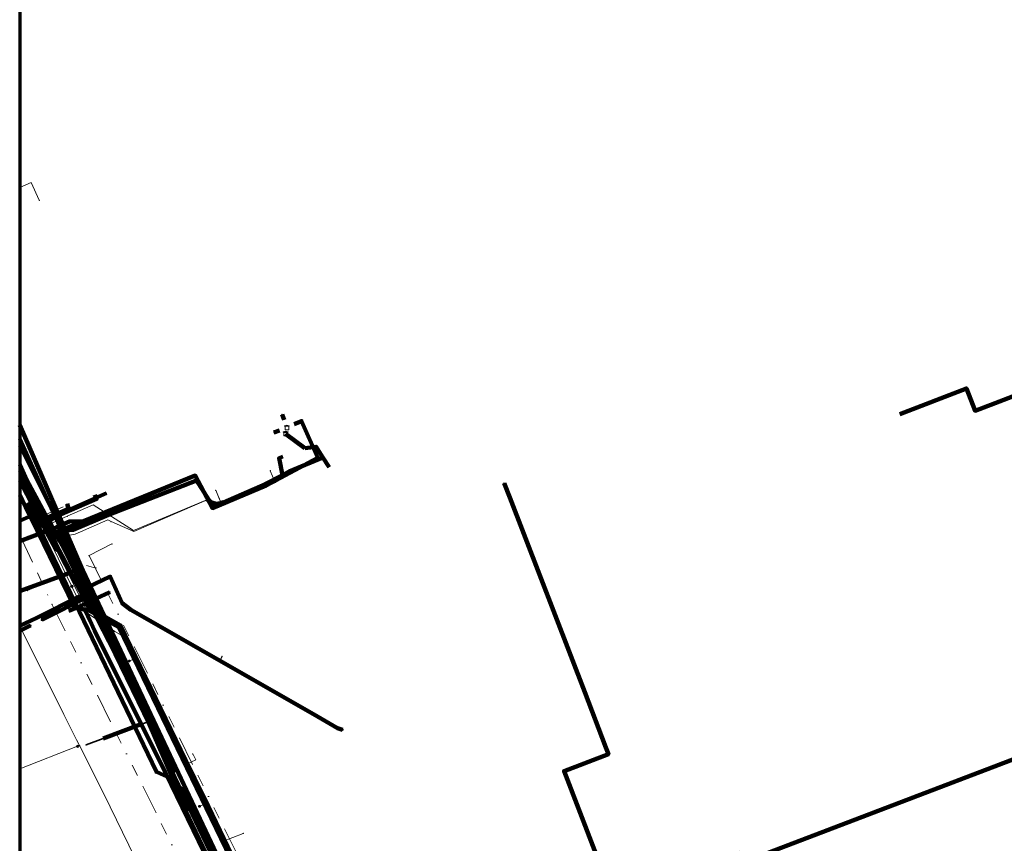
# Model space of a CAD drawing. Header units: metres. Extents: x 242122 to 243107, y 567823 to 568786.
# Tile 25 of 89: x 242122 to 242288, y 568169 to 568308. Entities that reach past the tile are written whole.
import ezdxf
from ezdxf.lldxf.tags import DXFTag

# ---------------------------------------------------------------- set-up
doc = ezdxf.new("R2010")
doc.units = ezdxf.units.M
doc.linetypes.add('RI-OVERIG-SO', pattern=[17, 5, -2, 2, -2, 0, -2, 2, -2])
for name, color, linetype, lineweight in [('B-WE-IE-MEUBILAIR_ENEXIS NETBEHEER BV-S', 7, 'Continuous', 18), ('B-WE-KL-DATA_COAXKABEL_17_ZIGGO BV-G', 90, 'KL-DATA-SO', 18), ('B-WE-KL-DATA_DUCT_ZIGGO BV-G', 90, 'Continuous', 100), ('B-WE-KL-DATA_HULPSTUK_KPN BV-S', 90, 'Continuous', 18), ('B-WE-KL-DATA_HULPSTUK_ZIGGO BV-S', 90, 'Continuous', 18), ('B-WE-KL-DATA_KABELBED_KPN BV-G', 90, 'Continuous', 100), ('B-WE-KL-DATA_KABELBED_ZIGGO BV-G', 90, 'Continuous', 100), ('B-WE-KL-DATA_REGGEFIBER OPERATOR BV-G', 90, 'KL-DATA-SO', 18), ('B-WE-KL-ET_LS_230 V_ENEXIS NETBEHEER BV-G', 190, 'KL-LS-SO', 18), ('B-WE-KL-ET_LS_400 V_ENEXIS NETBEHEER BV-G', 190, 'KL-LS-SO', 18), ('B-WE-KL-ET_LS_DUCT_ENEXIS NETBEHEER BV-G', 190, 'Continuous', 100), ('B-WE-KL-ET_LS_ENEXIS NETBEHEER BV-G', 190, 'KL-LS-SO', 18), ('B-WE-KL-ET_LS_HULPSTUK_ENEXIS NETBEHEER BV-S', 190, 'Continuous', 18), ('B-WE-KL-ET_LS_KABELBED_ENEXIS NETBEHEER BV-G', 190, 'Continuous', 100), ('B-WE-KL-ET_LS_MANTELBUIS_OVERIG_50_ENEXIS NETBEHEER BV-G', 190, 'Continuous', 100), ('B-WE-KL-ET_MS_10 KV_ENEXIS NETBEHEER BV-G', 130, 'KL-MS-SO', 18), ('B-WE-KL-ET_MS_ENEXIS NETBEHEER BV-G', 130, 'KL-MS-SO', 18), ('B-WE-KL-ET_MS_HULPSTUK_ENEXIS NETBEHEER BV-S', 130, 'Continuous', 18), ('B-WE-KL-ET_MS_KABELBED_ENEXIS NETBEHEER BV-G', 130, 'Continuous', 100), ('B-WE-KL-GAS_HULPSTUK_ENEXIS NETBEHEER BV-S', 30, 'Continuous', 18), ('B-WE-KL-GAS_LD_HULPSTUK_ENEXIS NETBEHEER BV-S', 50, 'Continuous', 18), ('B-WE-KL-GAS_LD_OVERIG_54_0.1 BAR_ENEXIS NETBEHEER BV-G', 50, 'KL-GAS_LD-SO', 18), ('B-WE-KL-GAS_LD_POLYVINYLCHLORIDE PVC_75_0.1 BAR_ENEXIS NETBEHEER BV-G', 50, 'KL-GAS_LD-SO', 18), ('B-WE-KL-GAS_LD_SLAGVAST PVC_63_0.1 BAR_ENEXIS NETBEHEER BV-G', 50, 'KL-GAS_LD-SO', 18), ('B-WE-KL-GAS_LD_SLAGVAST PVC_75_0.1 BAR_ENEXIS NETBEHEER BV-G', 50, 'KL-GAS_LD-SO', 18), ('B-WE-KL-GAS_LD_STAAL_60_0.1 BAR_ENEXIS NETBEHEER BV-G', 50, 'KL-GAS_LD-SO', 18), ('B-WE-KL-WATER_HULPSTUK_WMD DRINKWATER NV-S', 170, 'Continuous', 18), ('B-WE-KL-WATER_MANTELBUIS_POLYVINYLCHLORIDE PVC_160_WMD DRINKWATER NV-G', 170, 'Continuous', 100), ('B-WE-KL-WATER_POLYETHYLEEN PE_40_WMD DRINKWATER NV-G', 170, 'KL-WATER-SO', 18), ('B-WE-KL-WATER_POLYVINYLCHLORIDE PVC_110_WMD DRINKWATER NV-G', 170, 'KL-WATER-SO', 18), ('B-WE-KL-WATER_POLYVINYLCHLORIDE PVC_160_WMD DRINKWATER NV-G', 170, 'KL-WATER-SO', 18), ('B-WE-KL-WATER_POLYVINYLCHLORIDE PVC_50_WMD DRINKWATER NV-G', 170, 'KL-WATER-SO', 18), ('B-WE-KL-WATER_POLYVINYLCHLORIDE PVC_75_WMD DRINKWATER NV-G', 170, 'KL-WATER-SO', 18), ('B-WE-OG-INFO_ORIENTATIEPOLYGOON-GV', 7, 'Continuous', 70), ('B-WE-RI-VRIJVERVAL_GEMEENTE TYNAARLO-G', 210, 'RI-OVERIG-SO', 18), ('B-WE-RI-VRIJVERVAL_HULPSTUK_GEMEENTE TYNAARLO-S', 210, 'Continuous', 18), ('V-WE-KL-ET_MS_KABELBED_ENEXIS NETBEHEER BV-G', 130, 'V-CONTINUOUS-SO', 100), ('V-WE-KL-WATER_ASBESTCEMENT_150_WMD DRINKWATER NV-G', 170, 'V-KL-WATER-SO', 35), ('V-WE-KL-WATER_HULPSTUK_WMD DRINKWATER NV-S', 170, 'Continuous', 25), ('V-WE-KL-WATER_MANTELBUIS_WMD DRINKWATER NV-G', 170, 'V-CONTINUOUS-SO', 100), ('V-WE-KL-WATER_POLYVINYLCHLORIDE PVC_110_WMD DRINKWATER NV-G', 170, 'V-KL-WATER-SO', 35)]:
    doc.layers.add(name, color=color, linetype=linetype, lineweight=lineweight)
doc.styles.add('NLCS-ISO', font='NLCS-ISO.ttf')
doc.styles.get("Standard").update_dxf_attribs({"font": 'arial.ttf'})
tags = doc.linetypes.add('KL-DATA-SO', pattern='A,4,-1,[101,NLCS.shx,S=0.5,R=0,X=0,Y=0],-1,4,-1,["D",Standard,S=1,R=0,X=-0.25,Y=-0.5],-1.5', length=12.5).pattern_tags.tags
tags[18] = DXFTag(74, 10)
tags = doc.linetypes.add('KL-GAS_LD-SO', pattern='A,4,-1,[69,NLCS.shx,S=0.5,R=0,X=0,Y=0],-1,4,-1,["L",Standard,S=1,R=0,X=0.25,Y=-0.5],-2', length=13).pattern_tags.tags
tags[18] = DXFTag(74, 10)
tags = doc.linetypes.add('KL-LS-SO', pattern='A,4,-1,[103,NLCS.shx,S=0.75,R=0,X=0,Y=0],-1,4,-1,["L",Standard,S=1,R=0,X=0,Y=-0.5],-2', length=13).pattern_tags.tags
tags[18] = DXFTag(74, 10)
tags = doc.linetypes.add('KL-MS-SO', pattern='A,4,-1,[103,NLCS.shx,S=0.75,R=0,X=0,Y=0],-1,4,-1,["M",Standard,S=1,R=0,X=0,Y=-0.5],-2', length=13).pattern_tags.tags
tags[18] = DXFTag(74, 10)
doc.linetypes.add('KL-WATER-SO', pattern='A,7,-0.5,[168,NLCS.shx,S=0.75,R=0,X=0.75,Y=0],-2', length=9.5)
doc.linetypes.add('V-CONTINUOUS-SO', pattern='A,3.5,[24,NLCS.shx,S=0.5,R=0,X=0,Y=0],3.5', length=7)
doc.linetypes.add('V-KL-WATER-SO', pattern='A,3.5,[24,NLCS.shx,S=0.5,R=0,X=0,Y=0],3.5,-0.5,[168,NLCS.shx,S=0.75,R=0,X=0.75,Y=0],-2', length=9.5)

# ---------------------------------------------------------------- blocks, each defined once
blk = doc.blocks.new('SKL-WTB_HULP_OVERIG-SO')
at = {"color": 0, "linetype": 'ByBlock', "lineweight": 18}
for points in [[(-0.14, 0.14), (0.14, -0.14)], [(0.14, 0.14), (-0.14, -0.14)]]:
    blk.add_lwpolyline(points, dxfattribs=at)
at = {"color": 0, "linetype": 'ByBlock', "lineweight": 18, "style": 'NLCS-ISO', "flags": 1}
for tag, p in [('TYPE', (1.5, 0)), ('OMSCHRIJVING', (1.5, -3)), ('LABEL', (1.5, -1.5))]:
    blk.add_attdef(tag, p, '', height=1, dxfattribs=at)
blk = doc.blocks.new('SKL-WTB_HULP_AFSLUITER-SO')
at = {"color": 0, "linetype": 'ByBlock', "lineweight": 18}
blk.add_lwpolyline([(0, 0.8), (0, -0.8)], dxfattribs=at)
blk.add_circle((0, 0), 1, dxfattribs=at)
at = {"color": 0, "linetype": 'ByBlock', "lineweight": 18, "style": 'NLCS-ISO', "flags": 1}
for tag, p in [('TYPE', (1.5, 0)), ('OMSCHRIJVING', (1.5, -3)), ('LABEL', (1.5, -1.5))]:
    blk.add_attdef(tag, p, '', height=1, dxfattribs=at)
blk = doc.blocks.new('SKL-WTB_HULP_MOF-SO')
at = {"linetype": 'ByBlock', "lineweight": 18}
h = blk.add_hatch(color=0, dxfattribs=at)
h.dxf.hatch_style = 1
h.paths.add_polyline_path([(-0.5625, 0, 1), (0.5625, 0, 1)])
at = {"color": 0, "linetype": 'ByBlock', "lineweight": 18}
blk.add_circle((0, 0), 0.5625, dxfattribs=at)
at = {"color": 0, "linetype": 'ByBlock', "lineweight": 18, "style": 'NLCS-ISO', "flags": 1}
for tag, p in [('TYPE', (1.5, 0)), ('OMSCHRIJVING', (1.5, -3)), ('LABEL', (1.5, -1.5))]:
    blk.add_attdef(tag, p, '', height=1, dxfattribs=at)
blk = doc.blocks.new('SIE-MEUBILAIR_PAAL_LICHTMAST-SO')
for points in [[(-0.62, 0), (-1, 0)], [(-0.71, 0.71), (-0.44, 0.44)], [(0, 1), (0, 0.62)], [(0.44, 0.44), (0.71, 0.71)], [(1, 0), (0.62, 0)], [(-0.71, -0.71), (-0.44, -0.44)], [(0, -0.62), (0, -1)], [(0.44, -0.44), (0.71, -0.71)]]:
    blk.add_lwpolyline(points)
blk.add_circle((0, 0), 0.5)
blk = doc.blocks.new('SKL-WTB_HULP_VERLOOP-SO')
at = {"color": 0, "linetype": 'ByBlock', "lineweight": 18}
for points in [[(0.44, 0.72), (-0.88, 0)], [(0.44, -0.72), (-0.88, 0)], [(0.44, -0.72), (0.44, 0.72)]]:
    blk.add_lwpolyline(points, dxfattribs=at)
blk.add_circle((0, 0), 1, dxfattribs=at)
at = {"color": 0, "linetype": 'ByBlock', "lineweight": 18, "style": 'NLCS-ISO', "flags": 1}
for tag, p in [('TYPE', (1.5, 0)), ('OMSCHRIJVING', (1.5, -3)), ('LABEL', (1.5, -1.5))]:
    blk.add_attdef(tag, p, '', height=1, dxfattribs=at)
blk = doc.blocks.new('SKL-WTB_HULP_TECHNISCH GEBOUW-SO')
at = {"color": 0, "linetype": 'ByBlock', "lineweight": 18}
for points in [[(-2, 1.5), (0, 2), (2, 1.5), (2, 1.18), (-2, 1.18)], [(-1.5, 1.02), (1.5, 1.02), (1.5, -2), (-1.5, -2)]]:
    blk.add_lwpolyline(points, close=True, dxfattribs=at)
at = {"color": 0, "linetype": 'ByBlock', "lineweight": 18, "style": 'NLCS-ISO', "flags": 1}
for tag, p in [('TYPE', (2.5, 0)), ('OMSCHRIJVING', (2.5, -3)), ('LABEL', (2.5, -1.5))]:
    blk.add_attdef(tag, p, '', height=1, dxfattribs=at)
blk = doc.blocks.new('SRI-HULP_OVERIG-SO')
at = {"color": 0, "linetype": 'ByBlock', "lineweight": 18}
for points in [[(-0.14, 0.14), (0.14, -0.14)], [(0.14, 0.14), (-0.14, -0.14)]]:
    blk.add_lwpolyline(points, dxfattribs=at)
at = {"color": 0, "linetype": 'ByBlock', "lineweight": 18, "style": 'NLCS-ISO', "flags": 1}
for tag, p in [('TYPE', (1.5, 0)), ('OMSCHRIJVING', (1.5, -3)), ('LABEL', (1.5, -1.5))]:
    blk.add_attdef(tag, p, '', height=1, dxfattribs=at)

msp = doc.modelspace()

# ---------------------------------------------------------------- linework, layer by layer
at = {"layer": 'B-WE-KL-DATA_COAXKABEL_17_ZIGGO BV-G'}
msp.add_lwpolyline([(242122.038, 568239.334), (242149.245, 568176.457), (242150.073, 568174.787), (242149.935, 568174.391), (242150.76, 568172.728), (242163.924, 568145.118)], dxfattribs=at)
at = {"layer": 'B-WE-KL-DATA_DUCT_ZIGGO BV-G'}
for points in [[(242122.038, 568232.696), (242123.218, 568230.06), (242127.814, 568221.546), (242129.406, 568218.627), (242143.822, 568188.991), (242171.818, 568130.45)], [(242122.038, 568232.696), (242123.218, 568230.06), (242127.814, 568221.546), (242129.406, 568218.627), (242143.822, 568188.991), (242171.818, 568130.45)], [(242122.038, 568232.696), (242123.218, 568230.06), (242127.814, 568221.546)], [(242122.038, 568232.696), (242123.218, 568230.06), (242127.814, 568221.546)], [(242134.64, 568227.589), (242134.927, 568226.933), (242126.981, 568223.462), (242127.814, 568221.546)], [(242127.814, 568221.546), (242129.406, 568218.627), (242143.822, 568188.991), (242171.818, 568130.45)], [(242127.814, 568221.546), (242129.406, 568218.627), (242143.822, 568188.991), (242171.818, 568130.45)], [(242127.814, 568221.546), (242129.406, 568218.627), (242143.822, 568188.991), (242171.818, 568130.45)]]:
    msp.add_lwpolyline(points, dxfattribs=at)
at = {"layer": 'B-WE-KL-DATA_KABELBED_KPN BV-G'}
for points in [[(242270.019, 568241.192), (242281.221, 568245.493), (242282.654, 568241.758), (242304.133, 568250), (242386.007, 568281.416), (242397.825, 568250.635)], [(242122, 568237.021), (242126.981, 568226.144), (242127.644, 568224.697), (242127.827, 568224.281), (242128.01, 568223.865), (242132.065, 568214.659), (242134.364, 568209.908), (242136.168, 568206.18), (242138.309, 568201.922), (242145.973, 568186.523), (242149.801, 568178.387), (242156.381, 568163.227)], [(242122, 568235.937), (242126.981, 568226.144), (242127.911, 568224.317), (242128.11, 568223.925), (242131.758, 568216.753), (242134.869, 568210.151), (242170.784, 568133.927), (242173.137, 568128.934), (242180.881, 568112.499), (242180.937, 568112.379), (242181.003, 568112.239), (242181.009, 568112.227), (242185.147, 568106.374), (242186.665, 568104.228), (242187.797, 568102.626), (242188.2, 568102.056), (242188.2, 568102.056), (242188.716, 568100.946)], [(242203.472, 568229.593), (242204.415, 568227.142), (242217.014, 568194.404), (242220.59, 568185.111), (242221.014, 568184.01), (242213.547, 568181.141), (242221.344, 568160.854)], [(242124.768, 568221.925), (242128.01, 568223.865), (242128.11, 568223.925), (242129.627, 568224.833), (242136.587, 568227.883)], [(242122, 568227.597), (242123.45, 568224.625), (242124.768, 568221.925), (242124.932, 568221.589), (242131.17, 568208.809), (242131.62, 568208.681), (242133.005, 568208.287), (242134.592, 568204.78), (242146.539, 568180.864), (242165.054, 568142.644)], [(242123.45, 568224.625), (242125.669, 568223.352), (242127.827, 568224.281), (242127.911, 568224.317), (242130.185, 568225.296), (242129.97, 568226.069)], [(242134.274, 568209.865), (242134.364, 568209.908), (242134.869, 568210.151), (242137.16, 568211.252)], [(242130.275, 568208.082), (242131.62, 568208.681), (242134.274, 568209.865)]]:
    msp.add_lwpolyline(points, dxfattribs=at)
at = {"layer": 'B-WE-KL-DATA_KABELBED_ZIGGO BV-G'}
for points in [[(242122.038, 568239.334), (242128.6, 568224.169)], [(242122.038, 568232.696), (242123.218, 568230.06), (242127.814, 568221.546)], [(242134.64, 568227.589), (242134.927, 568226.933), (242128.6, 568224.169)], [(242128.6, 568224.169), (242126.981, 568223.462), (242127.814, 568221.546)], [(242128.6, 568224.169), (242143.822, 568188.991)], [(242127.814, 568221.546), (242129.406, 568218.627), (242143.822, 568188.991)], [(242143.822, 568188.991), (242170.764, 568132.655)], [(242173.53, 568125.241), (242164.48, 568144.72), (242163.924, 568145.118), (242149.935, 568174.391), (242150.073, 568174.787), (242149.245, 568176.457), (242143.822, 568188.991)]]:
    msp.add_lwpolyline(points, dxfattribs=at)
at = {"layer": 'B-WE-KL-DATA_REGGEFIBER OPERATOR BV-G'}
for points in [[(242122.038, 568230.842), (242125.413, 568223.869), (242133.574, 568207.604), (242138.005, 568204.613), (242139.263, 568203.876), (242140.25, 568203.156), (242153.98, 568175.389), (242158.509, 568165.867), (242165.388, 568151.287), (242165.707, 568150.279), (242167.281, 568145.513), (242168.527, 568140.427), (242169.745, 568136.317), (242173.386, 568129.132), (242179.443, 568117.56), (242179.725, 568117.716)], [(242122.038, 568230.842), (242125.413, 568223.869), (242133.574, 568207.604), (242138.005, 568204.613), (242139.263, 568203.876), (242140.25, 568203.156), (242153.98, 568175.389), (242158.509, 568165.867), (242165.388, 568151.287), (242165.707, 568150.279), (242165.943, 568150.35)], [(242122.038, 568230.842), (242125.413, 568223.869), (242129.287, 568225.613)], [(242122.038, 568230.842), (242125.413, 568223.869), (242133.574, 568207.604), (242138.005, 568204.613), (242139.263, 568203.876), (242140.25, 568203.156), (242153.98, 568175.389), (242158.509, 568165.867), (242165.388, 568151.287), (242165.707, 568150.279), (242167.281, 568145.513), (242168.527, 568140.427), (242169.745, 568136.317), (242173.386, 568129.132), (242179.443, 568117.56), (242180.739, 568114.655), (242182.39, 568111.551), (242182.681, 568111.796)]]:
    msp.add_lwpolyline(points, dxfattribs=at)
at = {"layer": 'B-WE-KL-ET_LS_230 V_ENEXIS NETBEHEER BV-G'}
for points in [[(242153.049, 568175.614), (242152.239, 568175.222)], [(242156.09, 568169.322), (242159.586, 568170.662)]]:
    msp.add_lwpolyline(points, dxfattribs=at)
at = {"layer": 'B-WE-KL-ET_LS_400 V_ENEXIS NETBEHEER BV-G'}
for points in [[(242166.455, 568240.197), (242166.114, 568241.137)], [(242122.038, 568219.807), (242127.141, 568221.732), (242130.367, 568223.153), (242132.712, 568223.196), (242151.532, 568230.849), (242154.409, 568225.394), (242163.423, 568229.194), (242172.127, 568233.825), (242169.395, 568240.017), (242168.181, 568239.483)], [(242122.038, 568231.698), (242127.141, 568221.732), (242130.367, 568223.153), (242132.712, 568223.196), (242151.532, 568230.849), (242154.409, 568225.394), (242163.423, 568229.194), (242172.127, 568233.825), (242169.395, 568240.017), (242168.181, 568239.483)], [(242168.181, 568239.483), (242169.395, 568240.017), (242172.127, 568233.825), (242163.423, 568229.194), (242154.409, 568225.394), (242151.532, 568230.849), (242128.831, 568221.618), (242127.408, 568221.056), (242128.534, 568218.203), (242132.565, 568210.666)], [(242168.181, 568239.483), (242169.395, 568240.017), (242172.127, 568233.825), (242163.423, 568229.194), (242154.409, 568225.394), (242151.532, 568230.849), (242128.831, 568221.618), (242127.408, 568221.056), (242128.534, 568218.203), (242132.565, 568210.666)], [(242128.526, 568222.342), (242130.367, 568223.153), (242132.712, 568223.196), (242151.532, 568230.849), (242154.409, 568225.394), (242163.423, 568229.194), (242172.127, 568233.825), (242169.395, 568240.017), (242168.181, 568239.483)], [(242168.181, 568239.483), (242169.395, 568240.017), (242172.127, 568233.825), (242163.423, 568229.194), (242154.409, 568225.394), (242151.532, 568230.849), (242128.831, 568221.618), (242133.31, 568211.002)], [(242165.686, 568238.45), (242164.753, 568238.088)], [(242122.038, 568231.698), (242127.141, 568221.732), (242128.526, 568222.342)], [(242125.424, 568223.417), (242123.791, 568226.518), (242122.038, 568229.962)], [(242124.912, 568222.864), (242125.424, 568223.417)], [(242125.703, 568222.884), (242124.912, 568222.864)], [(242132.15, 568211.441), (242128.534, 568218.203), (242128.015, 568218.538), (242126.447, 568221.47), (242125.703, 568222.884)], [(242176.294, 568188.11), (242175.418, 568188.396), (242171.391, 568190.714), (242140.665, 568208.293), (242139.258, 568209.367), (242137.23, 568213.871), (242132.15, 568211.441)], [(242132.15, 568211.441), (242132.565, 568210.666)], [(242124.874, 568206.938), (242125.663, 568207.321), (242131.567, 568210.263), (242132.565, 568210.666)], [(242133.31, 568211.002), (242133.514, 568210.519), (242125.717, 568206.574)], [(242132.565, 568210.666), (242133.859, 568208.06), (242138.672, 568205.365), (242163.991, 568152.973)], [(242132.565, 568210.666), (242133.859, 568208.06), (242138.672, 568205.365), (242163.991, 568152.973)], [(242132.565, 568210.666), (242133.859, 568208.06), (242138.672, 568205.365), (242163.991, 568152.973)], [(242122.038, 568205.562), (242124.874, 568206.938)], [(242141.247, 568200.036), (242140.437, 568199.644)], [(242155.63, 568199.732), (242156.024, 568200.434)], [(242149.854, 568182.225), (242151.626, 568183.055), (242151.103, 568184.044)]]:
    msp.add_lwpolyline(points, dxfattribs=at)
at = {"layer": 'B-WE-KL-ET_LS_DUCT_ENEXIS NETBEHEER BV-G'}
for points in [[(242126.156, 568221.36), (242122.038, 568219.807)], [(242125.642, 568207.311), (242131.572, 568210.265)]]:
    msp.add_lwpolyline(points, dxfattribs=at)
at = {"layer": 'B-WE-KL-ET_LS_ENEXIS NETBEHEER BV-G'}
for points in [[(242122.038, 568231.698), (242127.141, 568221.732), (242128.526, 568222.342), (242131.659, 568214.915)], [(242122.038, 568231.698), (242127.141, 568221.732), (242128.526, 568222.342), (242129.733, 568219.481)], [(242129.733, 568219.481), (242133.514, 568210.519)], [(242122.127, 568211.487), (242131.659, 568214.915)], [(242131.659, 568214.915), (242133.31, 568211.002)], [(242122.038, 568211.455), (242122.127, 568211.487)], [(242133.31, 568211.002), (242133.965, 568209.449), (242134.677, 568208.06), (242138.977, 568205.652), (242164.351, 568153.147), (242164.363, 568153.116)], [(242123.818, 568205.613), (242122.038, 568204.712)]]:
    msp.add_lwpolyline(points, dxfattribs=at)
at = {"layer": 'B-WE-KL-ET_LS_KABELBED_ENEXIS NETBEHEER BV-G'}
for points in [[(242166.455, 568240.197), (242166.114, 568241.137)], [(242132.712, 568223.196), (242151.532, 568230.849), (242154.409, 568225.394), (242163.423, 568229.194), (242172.127, 568233.825), (242169.395, 568240.017), (242168.181, 568239.483)], [(242165.686, 568238.45), (242164.753, 568238.088)], [(242122.038, 568231.698), (242127.141, 568221.732)], [(242125.424, 568223.417), (242123.791, 568226.518), (242122.038, 568229.962)], [(242124.912, 568222.864), (242125.424, 568223.417)], [(242125.703, 568222.884), (242124.912, 568222.864)], [(242128.534, 568218.203), (242128.015, 568218.538), (242126.447, 568221.47), (242125.703, 568222.884)], [(242128.526, 568222.342), (242130.367, 568223.153), (242132.712, 568223.196)], [(242132.712, 568223.196), (242128.831, 568221.618)], [(242122.038, 568219.807), (242126.156, 568221.36)], [(242126.156, 568221.36), (242127.141, 568221.732)], [(242127.141, 568221.732), (242128.526, 568222.342)], [(242128.831, 568221.618), (242127.408, 568221.056), (242128.534, 568218.203)], [(242128.526, 568222.342), (242128.831, 568221.618)], [(242128.831, 568221.618), (242129.733, 568219.481)], [(242129.733, 568219.481), (242131.659, 568214.915)], [(242128.534, 568218.203), (242132.15, 568211.441)], [(242122.127, 568211.487), (242131.659, 568214.915)], [(242131.659, 568214.915), (242133.31, 568211.002)], [(242176.294, 568188.11), (242175.418, 568188.396), (242171.391, 568190.714), (242140.665, 568208.293), (242139.258, 568209.367), (242137.23, 568213.871), (242132.15, 568211.441)], [(242122.038, 568211.455), (242122.127, 568211.487)], [(242132.15, 568211.441), (242132.565, 568210.666)], [(242125.642, 568207.311), (242131.572, 568210.265)], [(242133.514, 568210.519), (242125.717, 568206.574)], [(242131.572, 568210.265), (242132.565, 568210.666)], [(242132.565, 568210.666), (242133.859, 568208.06), (242138.672, 568205.365), (242163.991, 568152.973)], [(242133.31, 568211.002), (242133.514, 568210.519)], [(242164.363, 568153.116), (242164.351, 568153.147), (242138.977, 568205.652), (242134.677, 568208.06), (242133.965, 568209.449), (242133.514, 568210.519)], [(242122.038, 568205.562), (242124.874, 568206.938)], [(242124.874, 568206.938), (242125.642, 568207.311)], [(242123.818, 568205.613), (242122.038, 568204.712)]]:
    msp.add_lwpolyline(points, dxfattribs=at)
at = {"layer": 'B-WE-KL-ET_LS_MANTELBUIS_OVERIG_50_ENEXIS NETBEHEER BV-G'}
for points in [[(242126.156, 568221.36), (242122.038, 568219.807)], [(242125.642, 568207.311), (242131.572, 568210.265)]]:
    msp.add_lwpolyline(points, dxfattribs=at)
at = {"layer": 'B-WE-KL-ET_MS_10 KV_ENEXIS NETBEHEER BV-G'}
for points in [[(242166.237, 568234.029), (242165.625, 568233.761), (242166.196, 568230.925), (242163.318, 568229.444), (242156.248, 568226.393), (242156.101, 568226.312), (242155.948, 568226.244), (242155.764, 568226.181), (242155.461, 568226.124), (242155.293, 568226.113), (242155.126, 568226.116), (242154.959, 568226.134), (242154.794, 568226.166), (242154.633, 568226.213), (242154.477, 568226.273), (242154.327, 568226.347), (242154.183, 568226.434), (242154.048, 568226.533), (242153.921, 568226.643), (242153.805, 568226.764), (242151.733, 568229.998), (242136.914, 568224.223), (242130.998, 568221.722), (242126.561, 568221.338), (242125.439, 568223.725), (242123.685, 568227.768)], [(242166.237, 568234.029), (242165.625, 568233.761), (242166.196, 568230.925), (242163.318, 568229.444), (242156.248, 568226.393), (242156.101, 568226.312), (242155.948, 568226.244), (242155.764, 568226.181), (242155.461, 568226.124), (242155.293, 568226.113), (242155.126, 568226.116), (242154.959, 568226.134), (242154.794, 568226.166), (242154.633, 568226.213), (242154.477, 568226.273), (242154.327, 568226.347), (242154.183, 568226.434), (242154.048, 568226.533), (242153.921, 568226.643), (242153.805, 568226.764), (242151.733, 568229.998), (242136.914, 568224.223), (242130.998, 568221.722), (242128.61, 568221.515), (242147.862, 568181.994), (242147.769, 568180.496), (242148.748, 568178.526), (242149.964, 568177.679), (242160.433, 568155.252)], [(242123.685, 568227.768), (242122.093, 568231.438), (242122.038, 568231.414)]]:
    msp.add_lwpolyline(points, dxfattribs=at)
at = {"layer": 'B-WE-KL-ET_MS_ENEXIS NETBEHEER BV-G'}
for points in [[(242166.703, 568237.892), (242169.968, 568235.481), (242171.853, 568235.698), (242172.98, 568233.898), (242167.343, 568231.515), (242163.318, 568229.444), (242156.248, 568226.393), (242156.101, 568226.312), (242155.948, 568226.244), (242155.764, 568226.181)], [(242172.98, 568233.898), (242174.016, 568232.244)], [(242155.764, 568226.181), (242155.461, 568226.124), (242155.293, 568226.113), (242155.126, 568226.116), (242154.959, 568226.134), (242154.794, 568226.166), (242154.633, 568226.213), (242154.477, 568226.273), (242154.327, 568226.347), (242154.183, 568226.434), (242154.048, 568226.533), (242153.921, 568226.643), (242153.805, 568226.764), (242151.733, 568229.998), (242136.914, 568224.223), (242130.998, 568221.722), (242128.61, 568221.515), (242147.862, 568181.994), (242147.769, 568180.496), (242148.748, 568178.526), (242149.964, 568177.679), (242160.433, 568155.252)], [(242148.656, 568177.58), (242147.369, 568179.939), (242144.988, 568181.013), (242126.991, 568218.409), (242123.337, 568226.249)], [(242300.194, 568190.021), (242301.084, 568187.68), (242243.454, 568165.749), (242242.734, 568167.641)]]:
    msp.add_lwpolyline(points, dxfattribs=at)
at = {"layer": 'B-WE-KL-ET_MS_KABELBED_ENEXIS NETBEHEER BV-G'}
for points in [[(242166.237, 568234.029), (242165.625, 568233.761), (242166.196, 568230.925)], [(242123.685, 568227.768), (242122.093, 568231.438), (242122.038, 568231.414)], [(242155.764, 568226.181), (242155.461, 568226.124), (242155.293, 568226.113), (242155.126, 568226.116), (242154.959, 568226.134), (242154.794, 568226.166), (242154.633, 568226.213), (242154.477, 568226.273), (242154.327, 568226.347), (242154.183, 568226.434), (242154.048, 568226.533), (242153.921, 568226.643), (242153.805, 568226.764), (242151.733, 568229.998), (242136.914, 568224.223), (242130.998, 568221.722), (242128.61, 568221.515)], [(242166.196, 568230.925), (242163.318, 568229.444), (242156.248, 568226.393), (242156.101, 568226.312), (242155.948, 568226.244), (242155.764, 568226.181)], [(242128.61, 568221.515), (242126.561, 568221.338), (242125.439, 568223.725), (242123.685, 568227.768)], [(242128.61, 568221.515), (242147.862, 568181.994), (242147.769, 568180.496), (242148.748, 568178.526), (242149.964, 568177.679), (242160.433, 568155.252), (242161.134, 568153.717)]]:
    msp.add_lwpolyline(points, dxfattribs=at)
at = {"layer": 'B-WE-KL-GAS_LD_OVERIG_54_0.1 BAR_ENEXIS NETBEHEER BV-G'}
msp.add_lwpolyline([(242164.905, 568229.831), (242164.512, 568230.751), (242164.124, 568231.672)], dxfattribs=at)
at = {"layer": 'B-WE-KL-GAS_LD_POLYVINYLCHLORIDE PVC_75_0.1 BAR_ENEXIS NETBEHEER BV-G'}
msp.add_lwpolyline([(242122.038, 568230.475), (242125.235, 568223.639), (242128.479, 568216.952), (242130.769, 568212.222)], dxfattribs=at)
at = {"layer": 'B-WE-KL-GAS_LD_SLAGVAST PVC_63_0.1 BAR_ENEXIS NETBEHEER BV-G'}
msp.add_lwpolyline([(242152.971, 568167.748), (242150.032, 568173.745), (242146.865, 568180.128), (242141.691, 568190.46), (242134.186, 568205.109), (242132.249, 568209.146), (242130.769, 568212.222)], dxfattribs=at)
at = {"layer": 'B-WE-KL-GAS_LD_SLAGVAST PVC_75_0.1 BAR_ENEXIS NETBEHEER BV-G'}
for points in [[(242154.202, 568226.294), (242154.661, 568225.186), (242164.97, 568229.678), (242164.905, 568229.831)], [(242137.383, 568223.101), (242141.174, 568221.44), (242153.934, 568226.941), (242154.202, 568226.294)], [(242127.404, 568219.167), (242129.414, 568220.666), (242131.321, 568220.99), (242136.81, 568223.409), (242137.383, 568223.101)]]:
    msp.add_lwpolyline(points, dxfattribs=at)
at = {"layer": 'B-WE-KL-GAS_LD_STAAL_60_0.1 BAR_ENEXIS NETBEHEER BV-G'}
msp.add_lwpolyline([(242122.038, 568279.276), (242123.917, 568280.134), (242125.284, 568277.14)], dxfattribs=at)
at = {"layer": 'B-WE-KL-WATER_MANTELBUIS_POLYVINYLCHLORIDE PVC_160_WMD DRINKWATER NV-G'}
msp.add_lwpolyline([(242122.038, 568223.236), (242124.681, 568224.401)], dxfattribs=at)
at = {"layer": 'B-WE-KL-WATER_POLYETHYLEEN PE_40_WMD DRINKWATER NV-G'}
msp.add_lwpolyline([(242155.594, 568225.821), (242155.975, 568225.98), (242155.55, 568226.996)], dxfattribs=at)
at = {"layer": 'B-WE-KL-WATER_POLYVINYLCHLORIDE PVC_110_WMD DRINKWATER NV-G'}
for points in [[(242122.038, 568223.237), (242125.633, 568224.821), (242125.975, 568224.689), (242126.153, 568224.285)], [(242122.038, 568181.517), (242131.734, 568185.317)], [(242131.734, 568185.317), (242132.059, 568185.444)]]:
    msp.add_lwpolyline(points, dxfattribs=at)
at = {"layer": 'B-WE-KL-WATER_POLYVINYLCHLORIDE PVC_160_WMD DRINKWATER NV-G'}
for points in [[(242132.059, 568185.444), (242131.569, 568186.415), (242129.441, 568190.656), (242122.038, 568205.515)], [(242168.47, 568110.008), (242168.046, 568110.809), (242167.498, 568111.81), (242162.56, 568121.317), (242157.904, 568131.069), (242157.454, 568132.025), (242151.479, 568145.117), (242150.748, 568146.691), (242145.94, 568157), (242143.471, 568162.222), (242137.218, 568175.151), (242136.14, 568177.356), (242132.059, 568185.444)]]:
    msp.add_lwpolyline(points, dxfattribs=at)
at = {"layer": 'B-WE-KL-WATER_POLYVINYLCHLORIDE PVC_50_WMD DRINKWATER NV-G'}
for points in [[(242154.97, 568228.379), (242155.55, 568226.996)], [(242129.99, 568224.009), (242134.359, 568225.935), (242141.111, 568221.587), (242153.211, 568226.675), (242155.225, 568225.667), (242155.594, 568225.821)], [(242126.395, 568223.736), (242126.879, 568222.638), (242129.99, 568224.009)]]:
    msp.add_lwpolyline(points, dxfattribs=at)
at = {"layer": 'B-WE-KL-WATER_POLYVINYLCHLORIDE PVC_75_WMD DRINKWATER NV-G'}
msp.add_lwpolyline([(242126.153, 568224.285), (242126.395, 568223.736)], dxfattribs=at)
at = {"layer": 'B-WE-OG-INFO_ORIENTATIEPOLYGOON-GV'}
msp.add_lwpolyline([(242122.038, 568786.461), (242122.038, 567823.164), (243107.149, 567823.164), (243107.149, 568786.461)], close=True, dxfattribs=at)
at = {"layer": 'B-WE-RI-VRIJVERVAL_GEMEENTE TYNAARLO-G'}
for points in [[(242122.038, 568220.82), (242127.424, 568209.199)], [(242137.517, 568219.347), (242133.664, 568217.407)], [(242133.664, 568217.407), (242160.307, 568163.646)], [(242123.29, 568211.497), (242133.215, 568215.739), (242134.807, 568215.29)], [(242127.424, 568209.199), (242156.771, 568150.382)]]:
    msp.add_lwpolyline(points, dxfattribs=at)
at = {"layer": 'V-WE-KL-ET_MS_KABELBED_ENEXIS NETBEHEER BV-G'}
for points in [[(242166.703, 568237.892), (242169.968, 568235.481)], [(242169.968, 568235.481), (242171.853, 568235.698), (242172.98, 568233.898)], [(242172.98, 568233.898), (242167.343, 568231.515), (242166.196, 568230.925)], [(242172.98, 568233.898), (242174.016, 568232.244)], [(242148.656, 568177.58), (242147.369, 568179.939), (242144.988, 568181.013), (242126.991, 568218.409), (242123.337, 568226.249)], [(242300.194, 568190.021), (242301.084, 568187.68), (242243.454, 568165.749), (242242.734, 568167.641)]]:
    msp.add_lwpolyline(points, dxfattribs=at)
at = {"layer": 'V-WE-KL-WATER_ASBESTCEMENT_150_WMD DRINKWATER NV-G'}
for points in [[(242125.23, 568226.054), (242122.038, 568233.193)], [(242129.976, 568216.154), (242127.594, 568220.768), (242127.101, 568221.87)], [(242143.727, 568189.519), (242129.976, 568216.154)], [(242167.578, 568138.894), (242143.727, 568189.519)]]:
    msp.add_lwpolyline(points, dxfattribs=at)
at = {"layer": 'V-WE-KL-WATER_MANTELBUIS_WMD DRINKWATER NV-G'}
msp.add_lwpolyline([(242142.402, 568189.022), (242136.047, 568186.639)], dxfattribs=at)
at = {"layer": 'V-WE-KL-WATER_POLYVINYLCHLORIDE PVC_110_WMD DRINKWATER NV-G'}
msp.add_lwpolyline([(242143.727, 568189.519), (242133.161, 568185.557)], dxfattribs=at)

# ---------------------------------------------------------------- block references
at = {"layer": 'B-WE-IE-MEUBILAIR_ENEXIS NETBEHEER BV-S', "xscale": 0.2, "yscale": 0.2, "zscale": 0.2}
for p in [(242124.912, 568222.864), (242140.437, 568199.644), (242152.239, 568175.222)]:
    msp.add_blockref('SIE-MEUBILAIR_PAAL_LICHTMAST-SO', p, dxfattribs=at)
at = {"layer": 'B-WE-KL-DATA_HULPSTUK_KPN BV-S', "xscale": 0.2, "yscale": 0.2, "zscale": 0.2}
for p in [(242270.019, 568241.192), (242203.472, 568229.593), (242136.587, 568227.883), (242129.97, 568226.07), (242123.45, 568224.625), (242124.768, 568221.925), (242137.16, 568211.252), (242134.274, 568209.865), (242130.275, 568208.082)]:
    msp.add_blockref('SKL-WTB_HULP_OVERIG-SO', p, dxfattribs=at)
at = {"layer": 'B-WE-KL-DATA_HULPSTUK_ZIGGO BV-S', "xscale": 0.2, "yscale": 0.2, "zscale": 0.2}
msp.add_blockref('SKL-WTB_HULP_OVERIG-SO', (242127.814, 568221.546), dxfattribs=at)
at = {"layer": 'B-WE-KL-ET_LS_HULPSTUK_ENEXIS NETBEHEER BV-S', "xscale": 0.2, "yscale": 0.2, "zscale": 0.2}
for name, p in [('SKL-WTB_HULP_OVERIG-SO', (242166.114, 568241.137)), ('SKL-WTB_HULP_TECHNISCH GEBOUW-SO', (242166.944, 568238.939)), ('SKL-WTB_HULP_OVERIG-SO', (242164.753, 568238.088)), ('SKL-WTB_HULP_MOF-SO', (242125.424, 568223.417)), ('SKL-WTB_HULP_MOF-SO', (242125.703, 568222.884)), ('SKL-WTB_HULP_MOF-SO', (242128.526, 568222.342)), ('SKL-WTB_HULP_MOF-SO', (242129.733, 568219.481)), ('SKL-WTB_HULP_MOF-SO', (242131.659, 568214.915)), ('SKL-WTB_HULP_MOF-SO', (242122.127, 568211.487)), ('SKL-WTB_HULP_MOF-SO', (242132.15, 568211.441)), ('SKL-WTB_HULP_MOF-SO', (242132.565, 568210.666)), ('SKL-WTB_HULP_MOF-SO', (242132.565, 568210.666)), ('SKL-WTB_HULP_MOF-SO', (242132.565, 568210.666)), ('SKL-WTB_HULP_MOF-SO', (242133.31, 568211.002)), ('SKL-WTB_HULP_MOF-SO', (242133.31, 568211.002)), ('SKL-WTB_HULP_MOF-SO', (242133.514, 568210.519)), ('SKL-WTB_HULP_MOF-SO', (242124.874, 568206.938)), ('SKL-WTB_HULP_MOF-SO', (242125.717, 568206.574)), ('SKL-WTB_HULP_MOF-SO', (242123.818, 568205.613)), ('SKL-WTB_HULP_MOF-SO', (242141.247, 568200.036)), ('SKL-WTB_HULP_MOF-SO', (242155.63, 568199.732)), ('SKL-WTB_HULP_OVERIG-SO', (242156.024, 568200.434)), ('SKL-WTB_HULP_MOF-SO', (242176.294, 568188.11)), ('SKL-WTB_HULP_OVERIG-SO', (242151.103, 568184.044)), ('SKL-WTB_HULP_MOF-SO', (242149.854, 568182.225)), ('SKL-WTB_HULP_MOF-SO', (242153.049, 568175.614)), ('SKL-WTB_HULP_OVERIG-SO', (242159.586, 568170.662)), ('SKL-WTB_HULP_MOF-SO', (242156.09, 568169.322))]:
    msp.add_blockref(name, p, dxfattribs=at)
at = {"layer": 'B-WE-KL-ET_MS_HULPSTUK_ENEXIS NETBEHEER BV-S', "xscale": 0.2, "yscale": 0.2, "zscale": 0.2}
for name, p in [('SKL-WTB_HULP_TECHNISCH GEBOUW-SO', (242166.724, 568237.913)), ('SKL-WTB_HULP_MOF-SO', (242123.685, 568227.768)), ('SKL-WTB_HULP_MOF-SO', (242155.764, 568226.181)), ('SKL-WTB_HULP_MOF-SO', (242148.656, 568177.58))]:
    msp.add_blockref(name, p, dxfattribs=at)
at = {"layer": 'B-WE-KL-GAS_HULPSTUK_ENEXIS NETBEHEER BV-S', "xscale": 0.2, "yscale": 0.2, "zscale": 0.2}
for p in [(242154.202, 568226.294), (242137.383, 568223.101)]:
    msp.add_blockref('SKL-WTB_HULP_OVERIG-SO', p, dxfattribs=at)
at = {"layer": 'B-WE-KL-GAS_LD_HULPSTUK_ENEXIS NETBEHEER BV-S', "xscale": 0.2, "yscale": 0.2, "zscale": 0.2}
for name, p in [('SKL-WTB_HULP_OVERIG-SO', (242125.284, 568277.14)), ('SKL-WTB_HULP_OVERIG-SO', (242164.124, 568231.672)), ('SKL-WTB_HULP_VERLOOP-SO', (242164.905, 568229.831)), ('SKL-WTB_HULP_OVERIG-SO', (242127.404, 568219.167)), ('SKL-WTB_HULP_VERLOOP-SO', (242130.769, 568212.222))]:
    msp.add_blockref(name, p, dxfattribs=at)
at = {"layer": 'B-WE-KL-WATER_HULPSTUK_WMD DRINKWATER NV-S', "xscale": 0.2, "yscale": 0.2, "zscale": 0.2}
for name, p in [('SKL-WTB_HULP_OVERIG-SO', (242154.97, 568228.379)), ('SKL-WTB_HULP_OVERIG-SO', (242155.55, 568226.996)), ('SKL-WTB_HULP_OVERIG-SO', (242125.633, 568224.821)), ('SKL-WTB_HULP_OVERIG-SO', (242125.975, 568224.689)), ('SKL-WTB_HULP_OVERIG-SO', (242155.594, 568225.821)), ('SKL-WTB_HULP_OVERIG-SO', (242126.153, 568224.285)), ('SKL-WTB_HULP_OVERIG-SO', (242126.395, 568223.736)), ('SKL-WTB_HULP_OVERIG-SO', (242129.99, 568224.009)), ('SKL-WTB_HULP_AFSLUITER-SO', (242131.734, 568185.317)), ('SKL-WTB_HULP_OVERIG-SO', (242132.059, 568185.444))]:
    msp.add_blockref(name, p, dxfattribs=at)
at = {"layer": 'B-WE-RI-VRIJVERVAL_HULPSTUK_GEMEENTE TYNAARLO-S', "xscale": 0.2, "yscale": 0.2, "zscale": 0.2}
for p in [(242137.517, 568219.347), (242133.664, 568217.407), (242134.807, 568215.29), (242123.29, 568211.497), (242127.424, 568209.199)]:
    msp.add_blockref('SRI-HULP_OVERIG-SO', p, dxfattribs=at)
at = {"layer": 'V-WE-KL-WATER_HULPSTUK_WMD DRINKWATER NV-S', "xscale": 0.2, "yscale": 0.2, "zscale": 0.2}
for p in [(242125.23, 568226.054), (242127.101, 568221.87), (242129.976, 568216.154), (242143.727, 568189.519), (242133.161, 568185.557)]:
    msp.add_blockref('SKL-WTB_HULP_OVERIG-SO', p, dxfattribs=at)

doc.saveas('drawing.dxf')
